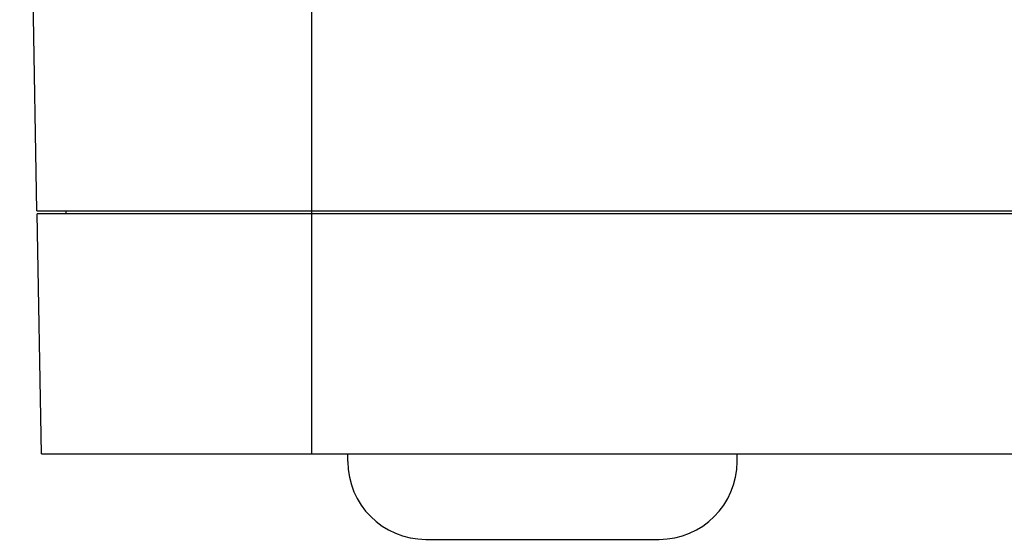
# Model space of a CAD drawing. Header units: millimetres. Extents: x 34 to 284, y 107 to 342.
# Tile 1 of 5: x 45 to 146, y 128 to 182. Entities that reach past the tile are written whole.
import ezdxf

# ---------------------------------------------------------------- set-up
doc = ezdxf.new("R2010")
doc.units = ezdxf.units.MM
doc.header["$LTSCALE"] = 29.133641
doc.layers.get('0').update_dxf_attribs({"linetype": 'CONTINUOUS'})

msp = doc.modelspace()

# ---------------------------------------------------------------- linework, layer by layer
at = {"color": 7}
for p, q in [((46.33, 162.06), (44.55, 263.56)), ((74.55, 263.56), (74.55, 137.06)), ((46.33, 162.06), (270.78, 162.06)), ((49.33, 161.76), (49.33, 162.06)), ((46.78, 137.06), (46.35, 161.76)), ((270.76, 161.76), (46.35, 161.76)), ((46.78, 137.06), (270.33, 137.06)), ((78.28, 136.27), (78.28, 137.06)), ((118.28, 136.27), (118.28, 137.06)), ((86.28, 128.27), (110.28, 128.27))]:
    msp.add_line(p, q, dxfattribs=at)
for centre, start, end in [((86.28, 136.27), 180, 270), ((110.28, 136.27), 270, 360)]:
    msp.add_arc(centre, 8, start, end, dxfattribs=at)

doc.saveas('drawing.dxf')
